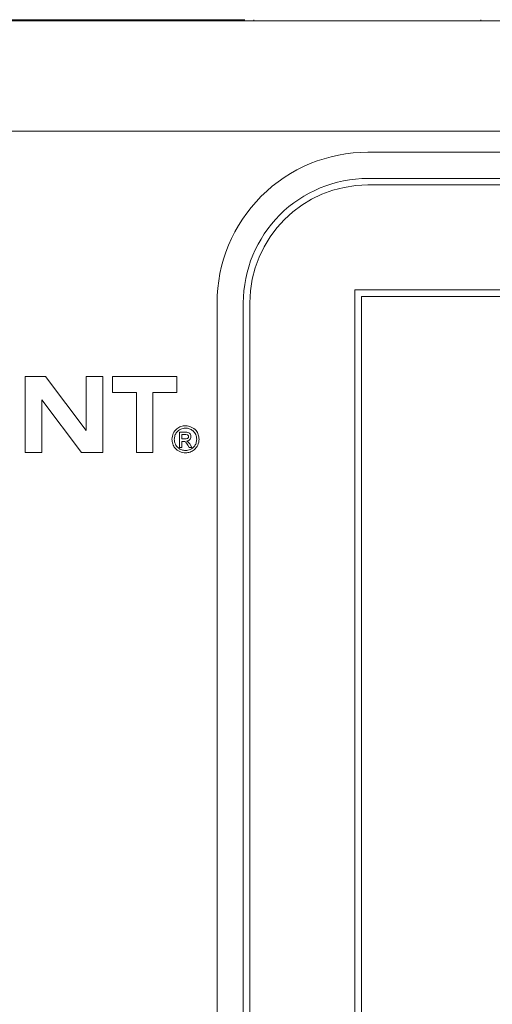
# Paper-space layout 'Sheet1' of a CAD drawing. Header units: millimetres. Extents: x 0 to 4318, y 0 to 2794.
# Tile 30 of 69: x 2415 to 2495, y 776 to 942. Entities that reach past the tile are written whole.
import ezdxf

# ---------------------------------------------------------------- set-up
doc = ezdxf.new("R2010")
doc.units = ezdxf.units.MM
doc.header["$LTSCALE"] = 5

psp = doc.layouts.new('Sheet1')

# ---------------------------------------------------------------- linework, layer by layer
at = {"color": 7, "linetype": 'Continuous', "lineweight": 15}
for p, q in [((2382.09, 942.48), (2453.44, 942.48)), ((2382.09, 942.26), (2782.14, 942.26)), ((2454.97, 942.48), (2454.97, 942.26)), ((2493.46, 942.48), (2493.46, 942.26)), ((2782.14, 923.59), (2382.09, 923.59)), ((2749.91, 920.03), (2474.32, 920.03)), ((2749.91, 915.59), (2474.32, 915.59)), ((2749.91, 914.47), (2474.32, 914.47)), ((2472.1, 896.69), (2472.1, 683.33)), ((2752.14, 896.69), (2472.1, 896.69)), ((2448.77, 894.47), (2448.77, 685.56)), ((2453.21, 894.47), (2453.21, 685.56)), ((2454.32, 894.47), (2454.32, 685.56)), ((2751.03, 895.58), (2473.21, 895.58)), ((2473.21, 895.58), (2473.21, 684.45)), ((2419.7, 881.99), (2416.25, 881.99)), ((2416.25, 881.99), (2416.25, 869.12)), ((2426.59, 872.86), (2419.7, 881.99)), ((2429.4, 881.99), (2426.59, 881.99)), ((2426.59, 881.99), (2426.59, 872.86)), ((2429.4, 869.12), (2429.4, 881.99)), ((2441.95, 881.99), (2431.06, 881.99)), ((2431.06, 881.99), (2431.06, 879.32)), ((2441.95, 879.32), (2441.95, 881.99)), ((2419.06, 878.08), (2425.82, 869.12)), ((2419.06, 869.12), (2419.06, 878.08)), ((2431.06, 879.32), (2435.11, 879.32)), ((2435.11, 879.32), (2435.11, 869.12)), ((2437.89, 869.12), (2437.89, 879.32)), ((2437.89, 879.32), (2441.95, 879.32)), ((2442.38, 872.58), (2443.25, 872.58)), ((2442.38, 869.99), (2442.38, 872.58)), ((2443.26, 872.18), (2442.78, 872.18)), ((2442.78, 872.18), (2442.78, 871.43)), ((2442.78, 871.43), (2443.3, 871.43)), ((2442.78, 871.02), (2442.78, 869.99)), ((2443.04, 871.02), (2442.78, 871.02)), ((2442.78, 869.99), (2442.38, 869.99)), ((2444.04, 869.99), (2443.8, 870.37)), ((2444.51, 869.99), (2444.04, 869.99)), ((2444.2, 870.47), (2444.51, 869.99)), ((2416.25, 869.12), (2419.06, 869.12)), ((2425.82, 869.12), (2429.4, 869.12)), ((2435.11, 869.12), (2437.89, 869.12))]:
    psp.add_line(p, q, dxfattribs=at)
for radius, start, end in [(25.56, 89.9991, 180.0012), (21.11, 89.9998, 180.0008), (20, 90.0015, 179.9981)]:
    psp.add_arc((2474.32, 894.47), radius, start, end, dxfattribs=at)
for points, knots in [([(2441.11, 871.37), (2441.16, 871.71), (2441.25, 872.38), (2441.85, 873.15), (2442.62, 873.59), (2443.15, 873.65), (2443.42, 873.67)], [0, 0, 0, 0, 0.279678, 0.559139, 0.779581, 1, 1, 1, 1]), ([(2443.42, 873.27), (2443.14, 873.23), (2442.58, 873.16), (2441.95, 872.66), (2441.58, 872.03), (2441.54, 871.59), (2441.51, 871.37)], [0, 0, 0, 0, 0.279681, 0.559054, 0.779613, 1, 1, 1, 1]), ([(2443.42, 873.67), (2443.75, 873.63), (2444.43, 873.54), (2445.2, 872.93), (2445.64, 872.16), (2445.69, 871.63), (2445.72, 871.37)], [0, 0, 0, 0, 0.279692, 0.55912, 0.779616, 1, 1, 1, 1]), ([(2445.32, 871.37), (2445.28, 871.65), (2445.21, 872.2), (2444.71, 872.84), (2444.07, 873.2), (2443.64, 873.25), (2443.42, 873.27)], [0, 0, 0, 0, 0.279649, 0.559123, 0.779645, 1, 1, 1, 1]), ([(2443.42, 869.06), (2443.08, 869.11), (2442.4, 869.2), (2441.64, 869.8), (2441.2, 870.57), (2441.14, 871.1), (2441.11, 871.37)], [0, 0, 0, 0, 0.27957, 0.559066, 0.779602, 1, 1, 1, 1]), ([(2441.51, 871.37), (2441.55, 871.09), (2441.62, 870.53), (2442.13, 869.9), (2442.76, 869.54), (2443.2, 869.49), (2443.42, 869.47)], [0, 0, 0, 0, 0.279661, 0.55917, 0.779733, 1, 1, 1, 1]), ([(2443.4, 870.93), (2443.34, 870.96), (2443.23, 871.02), (2443.1, 871.02), (2443.04, 871.02)], [0, 0, 0, 0, 0.557641, 1, 1, 1, 1]), ([(2443.25, 872.58), (2443.51, 872.58), (2443.84, 872.59), (2444.14, 872.36), (2444.29, 872.16), (2444.32, 871.97), (2444.34, 871.84)], [0, 0, 0, 0, 0.4992234, 0.6249244, 0.7506263, 1, 1, 1, 1]), ([(2443.93, 871.81), (2443.93, 871.84), (2443.93, 871.91), (2443.87, 872.01), (2443.79, 872.09), (2443.6, 872.18), (2443.41, 872.18), (2443.26, 872.18)], [0, 0, 0, 0, 0.124954, 0.249939, 0.375117, 0.500446, 1, 1, 1, 1]), ([(2443.3, 871.43), (2443.44, 871.43), (2443.62, 871.43), (2443.81, 871.53), (2443.88, 871.61), (2443.93, 871.7), (2443.93, 871.77), (2443.93, 871.81)], [0, 0, 0, 0, 0.499143, 0.624057, 0.749569, 0.874781, 1, 1, 1, 1]), ([(2445.72, 871.37), (2445.68, 871.03), (2445.58, 870.36), (2444.98, 869.59), (2444.21, 869.15), (2443.68, 869.09), (2443.42, 869.06)], [0, 0, 0, 0, 0.2796584, 0.5591429, 0.7795388, 1, 1, 1, 1]), ([(2443.42, 869.47), (2443.7, 869.5), (2444.25, 869.58), (2444.88, 870.08), (2445.25, 870.71), (2445.29, 871.15), (2445.32, 871.37)], [0, 0, 0, 0, 0.279618, 0.55916, 0.779635, 1, 1, 1, 1]), ([(2444.34, 871.84), (2444.32, 871.73), (2444.3, 871.52), (2444.11, 871.27), (2443.86, 871.12), (2443.69, 871.09), (2443.61, 871.08)], [0, 0, 0, 0, 0.279474, 0.559346, 0.779556, 1, 1, 1, 1]), ([(2443.61, 871.08), (2443.65, 871.06), (2443.73, 871.03), (2443.79, 870.98), (2443.82, 870.95)], [0, 0, 0, 0, 0.559486, 1, 1, 1, 1]), ([(2443.8, 870.37), (2443.73, 870.48), (2443.6, 870.67), (2443.46, 870.85), (2443.4, 870.93)], [0, 0, 0, 0, 0.559894, 1, 1, 1, 1]), ([(2443.82, 870.95), (2443.9, 870.87), (2444.04, 870.71), (2444.15, 870.54), (2444.2, 870.47)], [0, 0, 0, 0, 0.559969, 1, 1, 1, 1])]:
    psp.add_open_spline(points, degree=3, knots=knots, dxfattribs=at)

doc.saveas('drawing.dxf')
